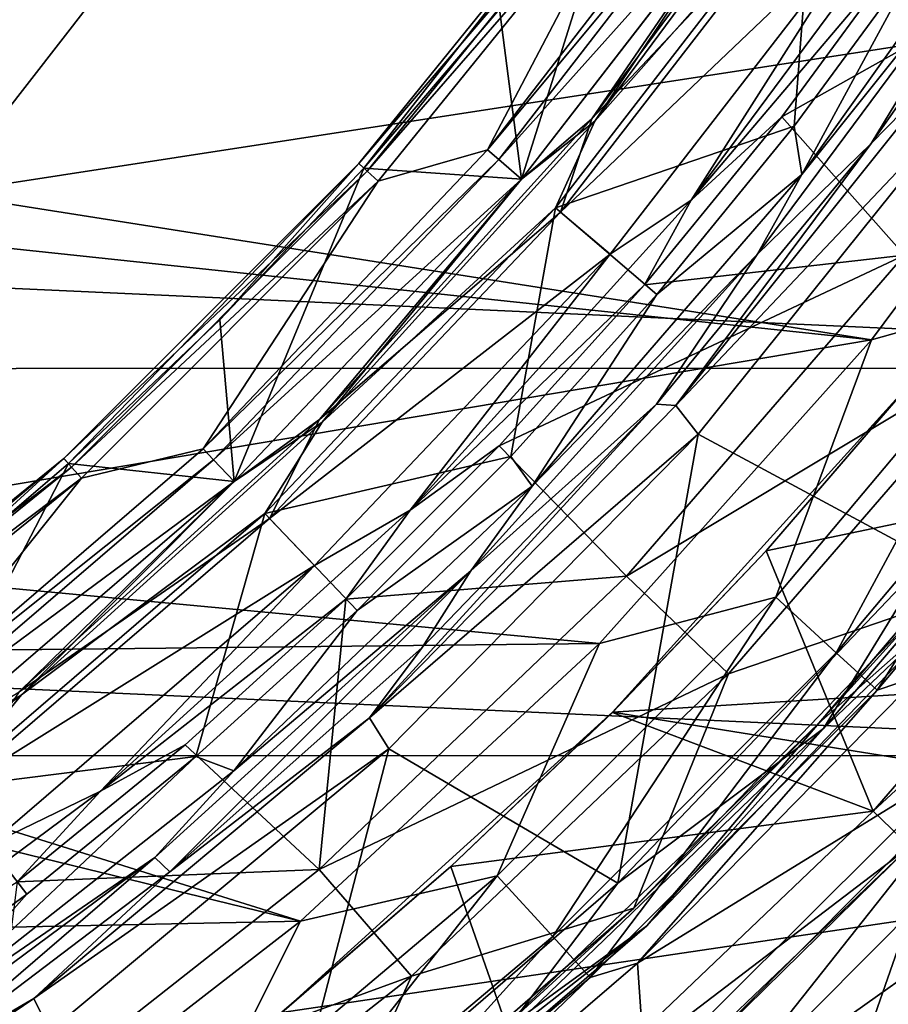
# Model space of a CAD drawing. Header units: millimetres. Extents: x -65 to 65, y -68 to 87.
# Tile 122 of 196: x 10.27 to 13.67, y -9.73 to -5.88. Entities that reach past the tile are written whole.
import ezdxf

# ---------------------------------------------------------------- set-up
doc = ezdxf.new("R2010")
doc.units = ezdxf.units.MM
doc.header["$LTSCALE"] = 65.185185
for name, color, linetype in [('117', 7, 'CONTINUOUS'), ('118', 7, 'CONTINUOUS'), ('120', 7, 'CONTINUOUS'), ('122', 7, 'CONTINUOUS'), ('124', 7, 'CONTINUOUS'), ('125', 7, 'CONTINUOUS'), ('126', 7, 'CONTINUOUS'), ('128', 7, 'CONTINUOUS'), ('130', 7, 'CONTINUOUS'), ('132', 7, 'CONTINUOUS'), ('134', 7, 'CONTINUOUS'), ('136', 7, 'CONTINUOUS'), ('169', 7, 'CONTINUOUS'), ('188', 7, 'CONTINUOUS'), ('212', 7, 'CONTINUOUS'), ('214', 7, 'CONTINUOUS'), ('216', 7, 'CONTINUOUS'), ('230', 7, 'CONTINUOUS'), ('254', 7, 'CONTINUOUS'), ('38', 7, 'CONTINUOUS'), ('40', 7, 'CONTINUOUS'), ('41', 7, 'CONTINUOUS'), ('44', 7, 'CONTINUOUS'), ('45', 7, 'CONTINUOUS'), ('46', 7, 'CONTINUOUS'), ('49', 7, 'CONTINUOUS'), ('50', 7, 'CONTINUOUS'), ('52', 7, 'CONTINUOUS'), ('523', 7, 'CONTINUOUS'), ('526', 7, 'CONTINUOUS'), ('528', 7, 'CONTINUOUS'), ('529', 7, 'CONTINUOUS'), ('532', 7, 'CONTINUOUS'), ('534', 7, 'CONTINUOUS'), ('536', 7, 'CONTINUOUS'), ('537', 7, 'CONTINUOUS')]:
    doc.layers.add(name, color=color, linetype=linetype)

msp = doc.modelspace()

# ---------------------------------------------------------------- linework, layer by layer
at = {"layer": '117', "linetype": 'CONTINUOUS'}
for points in [[(13.3952, -8.6285, 96.6908), (13.9536, -8.1359, 94.307), (14.5547, -7.2726, 96.6908), (13.3952, -8.6285, 96.6908)], [(12.7218, -9.4216, 94.307), (13.9536, -8.1359, 94.307), (13.3952, -8.6285, 96.6908), (12.7218, -9.4216, 94.307)], [(12.1099, -9.8658, 96.6908), (12.7218, -9.4216, 94.307), (13.3952, -8.6285, 96.6908), (12.1099, -9.8658, 96.6908)], [(11.3722, -10.5827, 94.307), (12.7218, -9.4216, 94.307), (12.1099, -9.8658, 96.6908), (11.3722, -10.5827, 94.307)]]:
    msp.add_3dface(points, dxfattribs=at)
at = {"layer": '118', "linetype": 'CONTINUOUS'}
for points in [[(14.3593, -5.2792, 93.9035), (13.6001, -6.36, 93.9035), (14.1484, -5.4537, 89.2965), (14.3593, -5.2792, 93.9035)], [(14.1484, -5.4537, 89.2965), (13.6001, -6.36, 93.9035), (13.1537, -6.7949, 89.2965), (14.1484, -5.4537, 89.2965)], [(13.6001, -6.36, 93.9035), (12.759, -7.3799, 93.9035), (13.1537, -6.7949, 89.2965), (13.6001, -6.36, 93.9035)], [(13.1537, -6.7949, 89.2965), (12.759, -7.3799, 93.9035), (12.0322, -8.0322, 89.2965), (13.1537, -6.7949, 89.2965)], [(12.759, -7.3799, 93.9035), (11.8415, -8.3317, 93.9035), (12.0322, -8.0322, 89.2965), (12.759, -7.3799, 93.9035)], [(12.0322, -8.0322, 89.2965), (10.8536, -9.2095, 93.9035), (10.7949, -9.1537, 89.2965), (12.0322, -8.0322, 89.2965)], [(11.8415, -8.3317, 93.9035), (10.8536, -9.2095, 93.9035), (12.0322, -8.0322, 89.2965), (11.8415, -8.3317, 93.9035)], [(10.7949, -9.1537, 89.2965), (9.801, -10.0083, 93.9035), (9.4537, -10.1484, 89.2965), (10.7949, -9.1537, 89.2965)], [(10.8536, -9.2095, 93.9035), (9.801, -10.0083, 93.9035), (10.7949, -9.1537, 89.2965), (10.8536, -9.2095, 93.9035)]]:
    msp.add_3dface(points, dxfattribs=at)
at = {"layer": '120', "linetype": 'CONTINUOUS'}
for points in [[(11.5931, -6.4384, 90.1536), (12.6207, -5.1695, 90.1536), (11.613, -6.4564, 90.0536), (11.5931, -6.4384, 90.1536)], [(12.6207, -5.1695, 90.1536), (12.1443, -5.8343, 90.0536), (11.613, -6.4564, 90.0536), (12.6207, -5.1695, 90.1536)], [(10.4384, -7.5931, 90.1536), (11.5931, -6.4384, 90.1536), (10.4564, -7.613, 90.0536), (10.4384, -7.5931, 90.1536)], [(11.5931, -6.4384, 90.1536), (11.0498, -7.0498, 90.0536), (10.4564, -7.613, 90.0536), (11.5931, -6.4384, 90.1536)], [(11.5931, -6.4384, 90.1536), (11.613, -6.4564, 90.0536), (11.0498, -7.0498, 90.0536), (11.5931, -6.4384, 90.1536)], [(9.1694, -8.6207, 90.1536), (10.4384, -7.5931, 90.1536), (9.1852, -8.6423, 90.0536), (9.1694, -8.6207, 90.1536)], [(10.4384, -7.5931, 90.1536), (9.8343, -8.1443, 90.0536), (9.1852, -8.6423, 90.0536), (10.4384, -7.5931, 90.1536)], [(10.4384, -7.5931, 90.1536), (10.4564, -7.613, 90.0536), (9.8343, -8.1443, 90.0536), (10.4384, -7.5931, 90.1536)]]:
    msp.add_3dface(points, dxfattribs=at)
at = {"layer": '122', "linetype": 'CONTINUOUS'}
for points in [[(12.6567, -5.1957, 94.6545), (11.6262, -6.4683, 94.6545), (12.7041, -5.2301, 94.7925), (12.6567, -5.1957, 94.6545)], [(11.6262, -6.4683, 94.6545), (11.6697, -6.5075, 94.7925), (12.7041, -5.2301, 94.7925), (11.6262, -6.4683, 94.6545)], [(11.6262, -6.4683, 94.6545), (10.4683, -7.6262, 94.6545), (11.6697, -6.5075, 94.7925), (11.6262, -6.4683, 94.6545)], [(10.4683, -7.6262, 94.6545), (10.5074, -7.6697, 94.7925), (11.6697, -6.5075, 94.7925), (10.4683, -7.6262, 94.6545)], [(10.4683, -7.6262, 94.6545), (9.1956, -8.6567, 94.6545), (10.5074, -7.6697, 94.7925), (10.4683, -7.6262, 94.6545)], [(9.1956, -8.6567, 94.6545), (9.2301, -8.7041, 94.7925), (10.5074, -7.6697, 94.7925), (9.1956, -8.6567, 94.6545)]]:
    msp.add_3dface(points, dxfattribs=at)
at = {"layer": '124', "linetype": 'CONTINUOUS'}
for points in [[(13.8069, -8.1731, 96.7167), (13.3952, -8.6285, 96.6908), (14.5547, -7.2726, 96.6908), (13.8069, -8.1731, 96.7167)], [(13.8069, -8.1731, 96.7167), (12.6702, -9.3522, 96.7167), (13.3952, -8.6285, 96.6908), (13.8069, -8.1731, 96.7167)], [(12.6702, -9.3522, 96.7167), (12.1099, -9.8658, 96.6908), (13.3952, -8.6285, 96.6908), (12.6702, -9.3522, 96.7167)], [(12.6702, -9.3522, 96.7167), (11.4332, -10.4255, 96.7167), (12.1099, -9.8658, 96.6908), (12.6702, -9.3522, 96.7167)]]:
    msp.add_3dface(points, dxfattribs=at)
at = {"layer": '125', "linetype": 'CONTINUOUS'}
for points in [[(13.8229, -7.9815, 94.1), (14.5745, -7.2914, 94.1611), (13.4131, -8.6493, 94.1611), (13.8229, -7.9815, 94.1)], [(14.5745, -7.2914, 94.1611), (13.9536, -8.1359, 94.307), (13.4131, -8.6493, 94.1611), (14.5745, -7.2914, 94.1611)], [(12.6077, -9.2543, 94.1), (13.8229, -7.9815, 94.1), (13.4131, -8.6493, 94.1611), (12.6077, -9.2543, 94.1)], [(13.9536, -8.1359, 94.307), (12.7218, -9.4216, 94.307), (13.4131, -8.6493, 94.1611), (13.9536, -8.1359, 94.307)], [(12.6077, -9.2543, 94.1), (13.4131, -8.6493, 94.1611), (12.1256, -9.8883, 94.1611), (12.6077, -9.2543, 94.1)], [(13.4131, -8.6493, 94.1611), (12.7218, -9.4216, 94.307), (12.1256, -9.8883, 94.1611), (13.4131, -8.6493, 94.1611)], [(11.2757, -10.4044, 94.1), (12.6077, -9.2543, 94.1), (12.1256, -9.8883, 94.1611), (11.2757, -10.4044, 94.1)], [(12.7218, -9.4216, 94.307), (11.3722, -10.5827, 94.307), (12.1256, -9.8883, 94.1611), (12.7218, -9.4216, 94.307)]]:
    msp.add_3dface(points, dxfattribs=at)
at = {"layer": '126', "linetype": 'CONTINUOUS'}
for points in [[(13.0853, -5.1077, 95.0322), (12.0968, -6.3848, 95.0322), (13.1334, -5.1411, 95.1701), (13.0853, -5.1077, 95.0322)], [(12.0968, -6.3848, 95.0322), (12.1412, -6.4229, 95.1701), (13.1334, -5.1411, 95.1701), (12.0968, -6.3848, 95.0322)], [(12.0968, -6.3848, 95.0322), (10.9841, -7.5553, 95.0322), (12.1412, -6.4229, 95.1701), (12.0968, -6.3848, 95.0322)], [(10.9841, -7.5553, 95.0322), (11.0244, -7.5977, 95.1701), (12.1412, -6.4229, 95.1701), (10.9841, -7.5553, 95.0322)], [(10.9841, -7.5553, 95.0322), (9.7587, -8.6072, 95.0322), (11.0244, -7.5977, 95.1701), (10.9841, -7.5553, 95.0322)], [(9.7587, -8.6072, 95.0322), (9.7945, -8.6535, 95.1701), (11.0244, -7.5977, 95.1701), (9.7587, -8.6072, 95.0322)]]:
    msp.add_3dface(points, dxfattribs=at)
at = {"layer": '128', "linetype": 'CONTINUOUS'}
for points in [[(13.374, -5.3054, 89.1), (12.5172, -6.2726, 89.1268), (13.4638, -4.9962, 89.1268), (13.374, -5.3054, 89.1)], [(12.5172, -6.2726, 89.1268), (13.2304, -5.2086, 89.2), (13.4638, -4.9962, 89.1268), (12.5172, -6.2726, 89.1268)], [(12.2309, -6.4999, 89.2), (13.2304, -5.2086, 89.2), (12.5172, -6.2726, 89.1268), (12.2309, -6.4999, 89.2)], [(13.374, -5.3054, 89.1), (12.3633, -6.6116, 89.1), (12.5172, -6.2726, 89.1268), (13.374, -5.3054, 89.1)], [(12.3633, -6.6116, 89.1), (11.4501, -7.4501, 89.1268), (12.5172, -6.2726, 89.1268), (12.3633, -6.6116, 89.1)], [(11.4501, -7.4501, 89.1268), (12.2309, -6.4999, 89.2), (12.5172, -6.2726, 89.1268), (11.4501, -7.4501, 89.1268)], [(11.1059, -7.6834, 89.2), (12.2309, -6.4999, 89.2), (11.4501, -7.4501, 89.1268), (11.1059, -7.6834, 89.2)], [(12.3633, -6.6116, 89.1), (11.2258, -7.8082, 89.1), (11.4501, -7.4501, 89.1268), (12.3633, -6.6116, 89.1)], [(11.2258, -7.8082, 89.1), (10.2726, -8.5172, 89.1268), (11.4501, -7.4501, 89.1268), (11.2258, -7.8082, 89.1)], [(10.2726, -8.5172, 89.1268), (11.1059, -7.6834, 89.2), (11.4501, -7.4501, 89.1268), (10.2726, -8.5172, 89.1268)], [(9.8669, -8.747, 89.2), (11.1059, -7.6834, 89.2), (10.2726, -8.5172, 89.1268), (9.8669, -8.747, 89.2)], [(11.2258, -7.8082, 89.1), (9.9742, -8.8828, 89.1), (10.2726, -8.5172, 89.1268), (11.2258, -7.8082, 89.1)], [(9.9742, -8.8828, 89.1), (8.9962, -9.4638, 89.1268), (10.2726, -8.5172, 89.1268), (9.9742, -8.8828, 89.1)], [(8.9962, -9.4638, 89.1268), (9.8669, -8.747, 89.2), (10.2726, -8.5172, 89.1268), (8.9962, -9.4638, 89.1268)]]:
    msp.add_3dface(points, dxfattribs=at)
at = {"layer": '130', "linetype": 'CONTINUOUS'}
for points in [[(13.2298, -5.2082, 101.9035), (12.5063, -6.2637, 102.0427), (13.4521, -4.9884, 102.0427), (13.2298, -5.2082, 101.9035)], [(12.5063, -6.2637, 102.0427), (13.3953, -5.3204, 102.1), (13.4521, -4.9884, 102.0427), (12.5063, -6.2637, 102.0427)], [(13.2298, -5.2082, 101.9035), (12.2304, -6.4994, 101.9035), (12.5063, -6.2637, 102.0427), (13.2298, -5.2082, 101.9035)], [(12.383, -6.6287, 102.1), (13.3953, -5.3204, 102.1), (12.5063, -6.2637, 102.0427), (12.383, -6.6287, 102.1)], [(12.2304, -6.4994, 101.9035), (11.4401, -7.4401, 102.0427), (12.5063, -6.2637, 102.0427), (12.2304, -6.4994, 101.9035)], [(11.4401, -7.4401, 102.0427), (12.383, -6.6287, 102.1), (12.5063, -6.2637, 102.0427), (11.4401, -7.4401, 102.0427)], [(12.2304, -6.4994, 101.9035), (11.1054, -7.6829, 101.9035), (11.4401, -7.4401, 102.0427), (12.2304, -6.4994, 101.9035)], [(11.2437, -7.8272, 102.1), (12.383, -6.6287, 102.1), (11.4401, -7.4401, 102.0427), (11.2437, -7.8272, 102.1)], [(11.1054, -7.6829, 101.9035), (10.2637, -8.5063, 102.0427), (11.4401, -7.4401, 102.0427), (11.1054, -7.6829, 101.9035)], [(10.2637, -8.5063, 102.0427), (11.2437, -7.8272, 102.1), (11.4401, -7.4401, 102.0427), (10.2637, -8.5063, 102.0427)], [(11.1054, -7.6829, 101.9035), (9.8665, -8.7465, 101.9035), (10.2637, -8.5063, 102.0427), (11.1054, -7.6829, 101.9035)], [(9.9901, -8.9035, 102.1), (11.2437, -7.8272, 102.1), (10.2637, -8.5063, 102.0427), (9.9901, -8.9035, 102.1)]]:
    msp.add_3dface(points, dxfattribs=at)
at = {"layer": '132', "linetype": 'CONTINUOUS'}
for points in [[(13.6043, -5.4663, 102.1), (12.8945, -6.5822, 102.069), (13.8696, -5.2674, 102.069), (13.6043, -5.4663, 102.1)], [(12.8945, -6.5822, 102.069), (13.7516, -5.5714, 101.9856), (13.8696, -5.2674, 102.069), (12.8945, -6.5822, 102.069)], [(13.6043, -5.4663, 102.1), (12.5771, -6.7939, 102.1), (12.8945, -6.5822, 102.069), (13.6043, -5.4663, 102.1)], [(13.2492, -6.2556, 101.9856), (13.7516, -5.5714, 101.9856), (12.8945, -6.5822, 102.069), (13.2492, -6.2556, 101.9856)], [(12.7127, -6.9135, 101.9856), (13.2492, -6.2556, 101.9856), (12.8945, -6.5822, 102.069), (12.7127, -6.9135, 101.9856)], [(12.5771, -6.7939, 102.1), (11.7951, -7.7951, 102.069), (12.8945, -6.5822, 102.069), (12.5771, -6.7939, 102.1)], [(11.7951, -7.7951, 102.069), (12.7127, -6.9135, 101.9856), (12.8945, -6.5822, 102.069), (11.7951, -7.7951, 102.069)], [(12.5771, -6.7939, 102.1), (11.4197, -8.0118, 102.1), (11.7951, -7.7951, 102.069), (12.5771, -6.7939, 102.1)], [(12.1436, -7.5434, 101.9856), (12.7127, -6.9135, 101.9856), (11.7951, -7.7951, 102.069), (12.1436, -7.5434, 101.9856)], [(11.5434, -8.1436, 101.9856), (12.1436, -7.5434, 101.9856), (11.7951, -7.7951, 102.069), (11.5434, -8.1436, 101.9856)], [(11.4197, -8.0118, 102.1), (10.5822, -8.8945, 102.069), (11.7951, -7.7951, 102.069), (11.4197, -8.0118, 102.1)], [(10.5822, -8.8945, 102.069), (11.5434, -8.1436, 101.9856), (11.7951, -7.7951, 102.069), (10.5822, -8.8945, 102.069)], [(11.4197, -8.0118, 102.1), (10.1455, -9.1057, 102.1), (10.5822, -8.8945, 102.069), (11.4197, -8.0118, 102.1)], [(10.9135, -8.7127, 101.9856), (11.5434, -8.1436, 101.9856), (10.5822, -8.8945, 102.069), (10.9135, -8.7127, 101.9856)], [(10.2556, -9.2491, 101.9856), (10.9135, -8.7127, 101.9856), (10.5822, -8.8945, 102.069), (10.2556, -9.2491, 101.9856)], [(10.1455, -9.1057, 102.1), (9.2674, -9.8696, 102.069), (10.5822, -8.8945, 102.069), (10.1455, -9.1057, 102.1)], [(9.2674, -9.8696, 102.069), (10.2556, -9.2491, 101.9856), (10.5822, -8.8945, 102.069), (9.2674, -9.8696, 102.069)]]:
    msp.add_3dface(points, dxfattribs=at)
at = {"layer": '134', "linetype": 'CONTINUOUS'}
for points in [[(14.1484, -5.4537, 89.2965), (13.3286, -6.4817, 89.1573), (14.2646, -5.1673, 89.1573), (14.1484, -5.4537, 89.2965)], [(13.3286, -6.4817, 89.1573), (13.8031, -5.6048, 89.1), (14.2646, -5.1673, 89.1573), (13.3286, -6.4817, 89.1573)], [(14.1484, -5.4537, 89.2965), (13.1537, -6.7949, 89.2965), (13.3286, -6.4817, 89.1573), (14.1484, -5.4537, 89.2965)], [(13.2984, -6.2924, 89.1), (13.8031, -5.6048, 89.1), (13.3286, -6.4817, 89.1573), (13.2984, -6.2924, 89.1)], [(12.7609, -6.9518, 89.1), (13.2984, -6.2924, 89.1), (13.3286, -6.4817, 89.1573), (12.7609, -6.9518, 89.1)], [(13.1537, -6.7949, 89.2965), (12.2719, -7.7012, 89.1573), (13.3286, -6.4817, 89.1573), (13.1537, -6.7949, 89.2965)], [(12.2719, -7.7012, 89.1573), (12.7609, -6.9518, 89.1), (13.3286, -6.4817, 89.1573), (12.2719, -7.7012, 89.1573)], [(13.1537, -6.7949, 89.2965), (12.0322, -8.0322, 89.2965), (12.2719, -7.7012, 89.1573), (13.1537, -6.7949, 89.2965)], [(12.1891, -7.5848, 89.1), (12.7609, -6.9518, 89.1), (12.2719, -7.7012, 89.1573), (12.1891, -7.5848, 89.1)], [(11.5866, -8.1875, 89.1), (12.1891, -7.5848, 89.1), (12.2719, -7.7012, 89.1573), (11.5866, -8.1875, 89.1)], [(12.0322, -8.0322, 89.2965), (11.1041, -8.8148, 89.1573), (12.2719, -7.7012, 89.1573), (12.0322, -8.0322, 89.2965)], [(11.1041, -8.8148, 89.1573), (11.5866, -8.1875, 89.1), (12.2719, -7.7012, 89.1573), (11.1041, -8.8148, 89.1573)], [(12.0322, -8.0322, 89.2965), (10.7949, -9.1537, 89.2965), (11.1041, -8.8148, 89.1573), (12.0322, -8.0322, 89.2965)], [(10.955, -8.7581, 89.1), (11.5866, -8.1875, 89.1), (11.1041, -8.8148, 89.1573), (10.955, -8.7581, 89.1)], [(10.2938, -9.2973, 89.1), (10.955, -8.7581, 89.1), (9.8357, -9.8122, 89.1573), (10.2938, -9.2973, 89.1)], [(9.8357, -9.8122, 89.1573), (10.955, -8.7581, 89.1), (11.1041, -8.8148, 89.1573), (9.8357, -9.8122, 89.1573)], [(10.7949, -9.1537, 89.2965), (9.8357, -9.8122, 89.1573), (11.1041, -8.8148, 89.1573), (10.7949, -9.1537, 89.2965)], [(10.7949, -9.1537, 89.2965), (9.4537, -10.1484, 89.2965), (9.8357, -9.8122, 89.1573), (10.7949, -9.1537, 89.2965)], [(9.6077, -9.8013, 89.1), (10.2938, -9.2973, 89.1), (9.8357, -9.8122, 89.1573), (9.6077, -9.8013, 89.1)]]:
    msp.add_3dface(points, dxfattribs=at)
at = {"layer": '136', "linetype": 'CONTINUOUS'}
for points in [[(13.6001, -6.36, 93.9035), (14.3593, -5.2792, 93.9035), (13.9052, -6.0492, 94.0427), (13.6001, -6.36, 93.9035)], [(14.0042, -6.1513, 94.1), (12.8342, -7.3852, 94.0427), (13.9052, -6.0492, 94.0427), (14.0042, -6.1513, 94.1)], [(12.8342, -7.3852, 94.0427), (13.6001, -6.36, 93.9035), (13.9052, -6.0492, 94.0427), (12.8342, -7.3852, 94.0427)], [(14.0042, -6.1513, 94.1), (12.9218, -7.4977, 94.1), (12.8342, -7.3852, 94.0427), (14.0042, -6.1513, 94.1)], [(12.759, -7.3799, 93.9035), (13.6001, -6.36, 93.9035), (12.8342, -7.3852, 94.0427), (12.759, -7.3799, 93.9035)], [(11.8415, -8.3317, 93.9035), (12.759, -7.3799, 93.9035), (11.6354, -8.6078, 94.0427), (11.8415, -8.3317, 93.9035)], [(11.6354, -8.6078, 94.0427), (12.759, -7.3799, 93.9035), (12.8342, -7.3852, 94.0427), (11.6354, -8.6078, 94.0427)], [(12.9218, -7.4977, 94.1), (11.6354, -8.6078, 94.0427), (12.8342, -7.3852, 94.0427), (12.9218, -7.4977, 94.1)], [(12.9218, -7.4977, 94.1), (11.7105, -8.7291, 94.1), (11.6354, -8.6078, 94.0427), (12.9218, -7.4977, 94.1)], [(10.8536, -9.2095, 93.9035), (11.8415, -8.3317, 93.9035), (11.6354, -8.6078, 94.0427), (10.8536, -9.2095, 93.9035)], [(11.7105, -8.7291, 94.1), (10.3207, -9.7049, 94.0427), (11.6354, -8.6078, 94.0427), (11.7105, -8.7291, 94.1)], [(10.3207, -9.7049, 94.0427), (10.8536, -9.2095, 93.9035), (11.6354, -8.6078, 94.0427), (10.3207, -9.7049, 94.0427)], [(11.7105, -8.7291, 94.1), (10.3837, -9.8327, 94.1), (10.3207, -9.7049, 94.0427), (11.7105, -8.7291, 94.1)], [(9.801, -10.0083, 93.9035), (10.8536, -9.2095, 93.9035), (10.3207, -9.7049, 94.0427), (9.801, -10.0083, 93.9035)], [(10.3837, -9.8327, 94.1), (8.9032, -10.6654, 94.0427), (10.3207, -9.7049, 94.0427), (10.3837, -9.8327, 94.1)], [(8.9032, -10.6654, 94.0427), (9.801, -10.0083, 93.9035), (10.3207, -9.7049, 94.0427), (8.9032, -10.6654, 94.0427)]]:
    msp.add_3dface(points, dxfattribs=at)
at = {"layer": '169', "linetype": 'CONTINUOUS'}
for points in [[(18.0413, -5.6287, 120.9), (-18.0373, -5.6362, 120.9), (17.0842, -7.2392, 120.9), (18.0413, -5.6287, 120.9)], [(-18.0373, -5.6362, 120.9), (-17.0799, -7.2458, 120.9), (17.0842, -7.2392, 120.9), (-18.0373, -5.6362, 120.9)], [(17.0842, -7.2392, 120.9), (-17.0799, -7.2458, 120.9), (15.9851, -8.7545, 120.9), (17.0842, -7.2392, 120.9)], [(-17.0799, -7.2458, 120.9), (-15.9806, -8.7601, 120.9), (15.9851, -8.7545, 120.9), (-17.0799, -7.2458, 120.9)], [(15.9851, -8.7545, 120.9), (-15.9806, -8.7601, 120.9), (14.7497, -10.1648, 120.9), (15.9851, -8.7545, 120.9)], [(-15.9806, -8.7601, 120.9), (-14.7452, -10.1695, 120.9), (14.7497, -10.1648, 120.9), (-15.9806, -8.7601, 120.9)]]:
    msp.add_3dface(points, dxfattribs=at)
at = {"layer": '188', "linetype": 'CONTINUOUS'}
for points in [[(13.7884, -8.4437, 117.9262), (13.9587, -8.7829, 104.4), (12.6848, -9.5669, 117.9262), (13.7884, -8.4437, 117.9262)], [(13.9587, -8.7829, 104.4), (12.7158, -10.0199, 104.4), (12.6848, -9.5669, 117.9262), (13.9587, -8.7829, 104.4)], [(12.6848, -9.5669, 117.9262), (12.7158, -10.0199, 104.4), (11.4899, -10.5927, 117.9262), (12.6848, -9.5669, 117.9262)]]:
    msp.add_3dface(points, dxfattribs=at)
at = {"layer": '212', "linetype": 'CONTINUOUS'}
msp.add_3dface([(13.4553, -10.7554, 98.9), (14.7581, -9.4523, 98.9), (14.4618, -10.4589, 98.9), (13.4553, -10.7554, 98.9)], dxfattribs=at)
at = {"layer": '214', "linetype": 'CONTINUOUS'}
for points in [[(12.7158, -10.0199, 104.4), (13.9587, -8.7829, 104.4), (13.3202, -10.6115, 99.0687), (12.7158, -10.0199, 104.4)], [(13.3202, -10.6115, 99.0687), (13.9587, -8.7829, 104.4), (14.6116, -9.3202, 99.0687), (13.3202, -10.6115, 99.0687)]]:
    msp.add_3dface(points, dxfattribs=at)
at = {"layer": '216', "linetype": 'CONTINUOUS'}
for points in [[(13.3202, -10.6115, 99.0687), (14.6116, -9.3202, 99.0687), (13.7103, -10.3399, 98.9479), (13.3202, -10.6115, 99.0687)], [(14.7581, -9.4523, 98.9), (13.4553, -10.7554, 98.9), (13.7103, -10.3399, 98.9479), (14.7581, -9.4523, 98.9)]]:
    msp.add_3dface(points, dxfattribs=at)
at = {"layer": '230', "linetype": 'CONTINUOUS'}
for points in [[(9.9623, -6.5555, 118.9), (7.7349, -5.4997, 118.9), (10.54, -5.8142, 118.9), (9.9623, -6.5555, 118.9)], [(9.9623, -6.5555, 118.9), (10.54, -5.8142, 118.9), (14.5543, -5.849, 118.9), (9.9623, -6.5555, 118.9)], [(13.6008, -7.1287, 118.9), (9.9623, -6.5555, 118.9), (14.5543, -5.849, 118.9), (13.6008, -7.1287, 118.9)], [(10.132, -6.7603, 118.9), (9.9623, -6.5555, 118.9), (13.6008, -7.1287, 118.9), (10.132, -6.7603, 118.9)], [(8.6881, -7.9565, 118.9), (10.132, -6.7603, 118.9), (13.6008, -7.1287, 118.9), (8.6881, -7.9565, 118.9)], [(12.5353, -8.3166, 118.9), (8.6881, -7.9565, 118.9), (13.6008, -7.1287, 118.9), (12.5353, -8.3166, 118.9)], [(8.048, -8.3649, 118.9), (8.6881, -7.9565, 118.9), (12.5353, -8.3166, 118.9), (8.048, -8.3649, 118.9)], [(11.3658, -9.4033, 118.9), (8.048, -8.3649, 118.9), (12.5353, -8.3166, 118.9), (11.3658, -9.4033, 118.9)], [(7.7825, -8.5298, 118.9), (8.048, -8.3649, 118.9), (11.3658, -9.4033, 118.9), (7.7825, -8.5298, 118.9)], [(2.4657, -9.5872, 118.9), (7.7825, -8.5298, 118.9), (11.3658, -9.4033, 118.9), (2.4657, -9.5872, 118.9)], [(10.1042, -10.3783, 118.9), (2.4657, -9.5872, 118.9), (11.3658, -9.4033, 118.9), (10.1042, -10.3783, 118.9)]]:
    msp.add_3dface(points, dxfattribs=at)
at = {"layer": '254', "linetype": 'CONTINUOUS'}
for points in [[(13.6008, -7.1287, 118.9), (14.5543, -5.849, 118.9), (14.2187, -6.955, 118.8267), (13.6008, -7.1287, 118.9)], [(13.2258, -8.1352, 118.8267), (13.6008, -7.1287, 118.9), (14.2187, -6.955, 118.8267), (13.2258, -8.1352, 118.8267)], [(13.2258, -8.1352, 118.8267), (14.2187, -6.955, 118.8267), (13.4627, -8.3526, 118.6166), (13.2258, -8.1352, 118.8267)], [(13.4627, -8.3526, 118.6166), (14.2187, -6.955, 118.8267), (14.4734, -7.1513, 118.6166), (13.4627, -8.3526, 118.6166)], [(12.5353, -8.3166, 118.9), (13.6008, -7.1287, 118.9), (13.2258, -8.1352, 118.8267), (12.5353, -8.3166, 118.9)], [(13.4627, -8.3526, 118.6166), (14.4734, -7.1513, 118.6166), (13.6231, -8.4997, 118.3032), (13.4627, -8.3526, 118.6166)], [(13.6231, -8.4997, 118.3032), (14.4734, -7.1513, 118.6166), (14.6458, -7.2841, 118.3032), (13.6231, -8.4997, 118.3032)], [(13.7884, -8.4437, 117.9262), (13.6231, -8.4997, 118.3032), (14.6458, -7.2841, 118.3032), (13.7884, -8.4437, 117.9262)], [(12.1352, -9.2258, 118.8267), (12.5353, -8.3166, 118.9), (13.2258, -8.1352, 118.8267), (12.1352, -9.2258, 118.8267)], [(12.1352, -9.2258, 118.8267), (13.2258, -8.1352, 118.8267), (12.3526, -9.4627, 118.6166), (12.1352, -9.2258, 118.8267)], [(12.3526, -9.4627, 118.6166), (13.2258, -8.1352, 118.8267), (13.4627, -8.3526, 118.6166), (12.3526, -9.4627, 118.6166)], [(11.3658, -9.4033, 118.9), (12.5353, -8.3166, 118.9), (12.1352, -9.2258, 118.8267), (11.3658, -9.4033, 118.9)], [(12.3526, -9.4627, 118.6166), (13.4627, -8.3526, 118.6166), (12.4997, -9.623, 118.3033), (12.3526, -9.4627, 118.6166)], [(12.4997, -9.623, 118.3033), (13.4627, -8.3526, 118.6166), (13.6231, -8.4997, 118.3032), (12.4997, -9.623, 118.3033)], [(13.7884, -8.4437, 117.9262), (12.6848, -9.5669, 117.9262), (13.6231, -8.4997, 118.3032), (13.7884, -8.4437, 117.9262)], [(12.6848, -9.5669, 117.9262), (12.4997, -9.623, 118.3033), (13.6231, -8.4997, 118.3032), (12.6848, -9.5669, 117.9262)], [(10.955, -10.2187, 118.8267), (11.3658, -9.4033, 118.9), (12.1352, -9.2258, 118.8267), (10.955, -10.2187, 118.8267)], [(10.955, -10.2187, 118.8267), (12.1352, -9.2258, 118.8267), (11.1513, -10.4734, 118.6166), (10.955, -10.2187, 118.8267)], [(11.1513, -10.4734, 118.6166), (12.1352, -9.2258, 118.8267), (12.3526, -9.4627, 118.6166), (11.1513, -10.4734, 118.6166)], [(10.1042, -10.3783, 118.9), (11.3658, -9.4033, 118.9), (10.955, -10.2187, 118.8267), (10.1042, -10.3783, 118.9)], [(11.1513, -10.4734, 118.6166), (12.3526, -9.4627, 118.6166), (11.2841, -10.6458, 118.3033), (11.1513, -10.4734, 118.6166)], [(11.2841, -10.6458, 118.3033), (12.3526, -9.4627, 118.6166), (12.4997, -9.623, 118.3033), (11.2841, -10.6458, 118.3033)], [(12.6848, -9.5669, 117.9262), (11.4899, -10.5927, 117.9262), (12.4997, -9.623, 118.3033), (12.6848, -9.5669, 117.9262)], [(11.4899, -10.5927, 117.9262), (11.2841, -10.6458, 118.3033), (12.4997, -9.623, 118.3033), (11.4899, -10.5927, 117.9262)]]:
    msp.add_3dface(points, dxfattribs=at)
at = {"layer": '38', "linetype": 'CONTINUOUS'}
for points in [[(11.5931, -6.4384, 92.1), (12.6207, -5.1694, 92.1), (11.5931, -6.4384, 90.1536), (11.5931, -6.4384, 92.1)], [(11.5931, -6.4384, 90.1536), (12.6207, -5.1694, 92.1), (12.6207, -5.1695, 90.1536), (11.5931, -6.4384, 90.1536)], [(10.4384, -7.5931, 92.1), (11.5931, -6.4384, 92.1), (10.4384, -7.5931, 90.1536), (10.4384, -7.5931, 92.1)], [(10.4384, -7.5931, 90.1536), (11.5931, -6.4384, 92.1), (11.5931, -6.4384, 90.1536), (10.4384, -7.5931, 90.1536)], [(9.1694, -8.6207, 92.1), (10.4384, -7.5931, 92.1), (9.1694, -8.6207, 90.1536), (9.1694, -8.6207, 92.1)], [(9.1694, -8.6207, 90.1536), (10.4384, -7.5931, 92.1), (10.4384, -7.5931, 90.1536), (9.1694, -8.6207, 90.1536)]]:
    msp.add_3dface(points, dxfattribs=at)
at = {"layer": '40', "linetype": 'CONTINUOUS'}
for points in [[(12.3633, -6.6116, 89.1), (13.374, -5.3054, 89.1), (13.2984, -6.2924, 89.1), (12.3633, -6.6116, 89.1)], [(13.2984, -6.2924, 89.1), (13.374, -5.3054, 89.1), (13.8031, -5.6048, 89.1), (13.2984, -6.2924, 89.1)], [(12.7609, -6.9518, 89.1), (12.3633, -6.6116, 89.1), (13.2984, -6.2924, 89.1), (12.7609, -6.9518, 89.1)], [(11.2258, -7.8082, 89.1), (12.3633, -6.6116, 89.1), (12.1891, -7.5848, 89.1), (11.2258, -7.8082, 89.1)], [(12.1891, -7.5848, 89.1), (12.3633, -6.6116, 89.1), (12.7609, -6.9518, 89.1), (12.1891, -7.5848, 89.1)], [(11.5866, -8.1875, 89.1), (11.2258, -7.8082, 89.1), (12.1891, -7.5848, 89.1), (11.5866, -8.1875, 89.1)], [(9.9742, -8.8828, 89.1), (11.2258, -7.8082, 89.1), (10.955, -8.7581, 89.1), (9.9742, -8.8828, 89.1)], [(10.955, -8.7581, 89.1), (11.2258, -7.8082, 89.1), (11.5866, -8.1875, 89.1), (10.955, -8.7581, 89.1)], [(10.2938, -9.2973, 89.1), (9.9742, -8.8828, 89.1), (10.955, -8.7581, 89.1), (10.2938, -9.2973, 89.1)], [(9.6077, -9.8013, 89.1), (9.9742, -8.8828, 89.1), (10.2938, -9.2973, 89.1), (9.6077, -9.8013, 89.1)]]:
    msp.add_3dface(points, dxfattribs=at)
at = {"layer": '41', "linetype": 'CONTINUOUS'}
for points in [[(12.0968, -6.3848, 95.0322), (13.0853, -5.1077, 95.0322), (12.7041, -5.2301, 94.7925), (12.0968, -6.3848, 95.0322)], [(11.6697, -6.5075, 94.7925), (12.0968, -6.3848, 95.0322), (12.7041, -5.2301, 94.7925), (11.6697, -6.5075, 94.7925)], [(10.9841, -7.5553, 95.0322), (12.0968, -6.3848, 95.0322), (11.6697, -6.5075, 94.7925), (10.9841, -7.5553, 95.0322)], [(10.5074, -7.6697, 94.7925), (10.9841, -7.5553, 95.0322), (11.6697, -6.5075, 94.7925), (10.5074, -7.6697, 94.7925)], [(9.7587, -8.6072, 95.0322), (10.9841, -7.5553, 95.0322), (10.5074, -7.6697, 94.7925), (9.7587, -8.6072, 95.0322)], [(9.2301, -8.7041, 94.7925), (9.7587, -8.6072, 95.0322), (10.5074, -7.6697, 94.7925), (9.2301, -8.7041, 94.7925)]]:
    msp.add_3dface(points, dxfattribs=at)
at = {"layer": '44', "linetype": 'CONTINUOUS'}
for points in [[(12.1412, -6.4229, 95.1701), (13.2298, -5.2082, 101.9035), (13.1334, -5.1411, 95.1701), (12.1412, -6.4229, 95.1701)], [(12.2304, -6.4994, 101.9035), (13.2298, -5.2082, 101.9035), (12.1412, -6.4229, 95.1701), (12.2304, -6.4994, 101.9035)], [(11.0244, -7.5977, 95.1701), (12.2304, -6.4994, 101.9035), (12.1412, -6.4229, 95.1701), (11.0244, -7.5977, 95.1701)], [(11.1054, -7.6829, 101.9035), (12.2304, -6.4994, 101.9035), (11.0244, -7.5977, 95.1701), (11.1054, -7.6829, 101.9035)], [(9.7945, -8.6535, 95.1701), (11.1054, -7.6829, 101.9035), (11.0244, -7.5977, 95.1701), (9.7945, -8.6535, 95.1701)], [(9.8665, -8.7465, 101.9035), (11.1054, -7.6829, 101.9035), (9.7945, -8.6535, 95.1701), (9.8665, -8.7465, 101.9035)]]:
    msp.add_3dface(points, dxfattribs=at)
at = {"layer": '45', "linetype": 'CONTINUOUS'}
for points in [[(12.6207, -5.1694, 92.1), (11.5931, -6.4384, 92.1), (12.6567, -5.1957, 94.6545), (12.6207, -5.1694, 92.1)], [(12.6567, -5.1957, 94.6545), (11.5931, -6.4384, 92.1), (11.6262, -6.4683, 94.6545), (12.6567, -5.1957, 94.6545)], [(11.5931, -6.4384, 92.1), (10.4384, -7.5931, 92.1), (11.6262, -6.4683, 94.6545), (11.5931, -6.4384, 92.1)], [(11.6262, -6.4683, 94.6545), (10.4384, -7.5931, 92.1), (10.4683, -7.6262, 94.6545), (11.6262, -6.4683, 94.6545)], [(10.4384, -7.5931, 92.1), (9.1694, -8.6207, 92.1), (10.4683, -7.6262, 94.6545), (10.4384, -7.5931, 92.1)], [(10.4683, -7.6262, 94.6545), (9.1694, -8.6207, 92.1), (9.1956, -8.6567, 94.6545), (10.4683, -7.6262, 94.6545)]]:
    msp.add_3dface(points, dxfattribs=at)
at = {"layer": '46', "linetype": 'CONTINUOUS'}
for points in [[(12.1443, -5.8343, 90.0536), (12.6423, -5.1852, 90.0536), (12.2309, -6.4999, 89.2), (12.1443, -5.8343, 90.0536)], [(12.2309, -6.4999, 89.2), (12.6423, -5.1852, 90.0536), (13.2304, -5.2086, 89.2), (12.2309, -6.4999, 89.2)], [(11.613, -6.4564, 90.0536), (12.1443, -5.8343, 90.0536), (12.2309, -6.4999, 89.2), (11.613, -6.4564, 90.0536)], [(11.0498, -7.0498, 90.0536), (11.613, -6.4564, 90.0536), (11.1059, -7.6834, 89.2), (11.0498, -7.0498, 90.0536)], [(11.1059, -7.6834, 89.2), (11.613, -6.4564, 90.0536), (12.2309, -6.4999, 89.2), (11.1059, -7.6834, 89.2)], [(10.4564, -7.613, 90.0536), (11.0498, -7.0498, 90.0536), (11.1059, -7.6834, 89.2), (10.4564, -7.613, 90.0536)], [(9.8343, -8.1443, 90.0536), (10.4564, -7.613, 90.0536), (9.8669, -8.747, 89.2), (9.8343, -8.1443, 90.0536)], [(9.8669, -8.747, 89.2), (10.4564, -7.613, 90.0536), (11.1059, -7.6834, 89.2), (9.8669, -8.747, 89.2)]]:
    msp.add_3dface(points, dxfattribs=at)
at = {"layer": '49', "linetype": 'CONTINUOUS'}
for points in [[(13.3953, -5.3204, 102.1), (12.383, -6.6287, 102.1), (13.6043, -5.4663, 102.1), (13.3953, -5.3204, 102.1)], [(13.6043, -5.4663, 102.1), (12.383, -6.6287, 102.1), (12.5771, -6.7939, 102.1), (13.6043, -5.4663, 102.1)], [(12.383, -6.6287, 102.1), (11.2437, -7.8272, 102.1), (12.5771, -6.7939, 102.1), (12.383, -6.6287, 102.1)], [(12.5771, -6.7939, 102.1), (11.2437, -7.8272, 102.1), (11.4197, -8.0118, 102.1), (12.5771, -6.7939, 102.1)], [(11.2437, -7.8272, 102.1), (9.9901, -8.9035, 102.1), (11.4197, -8.0118, 102.1), (11.2437, -7.8272, 102.1)], [(11.4197, -8.0118, 102.1), (9.9901, -8.9035, 102.1), (10.1455, -9.1057, 102.1), (11.4197, -8.0118, 102.1)]]:
    msp.add_3dface(points, dxfattribs=at)
at = {"layer": '50', "linetype": 'CONTINUOUS'}
for points in [[(13.7516, -5.5714, 101.9856), (13.2492, -6.2556, 101.9856), (14.6936, -5.443, 100.2845), (13.7516, -5.5714, 101.9856)], [(14.6936, -5.443, 100.2845), (13.2492, -6.2556, 101.9856), (13.7295, -6.797, 100.2845), (14.6936, -5.443, 100.2845)], [(13.2492, -6.2556, 101.9856), (12.7127, -6.9135, 101.9856), (13.7295, -6.797, 100.2845), (13.2492, -6.2556, 101.9856)], [(12.7127, -6.9135, 101.9856), (12.1436, -7.5434, 101.9856), (13.7295, -6.797, 100.2845), (12.7127, -6.9135, 101.9856)], [(13.7295, -6.797, 100.2845), (12.1436, -7.5434, 101.9856), (12.641, -8.0532, 100.2845), (13.7295, -6.797, 100.2845)], [(14.1641, -7.1388, 98.5214), (13.7295, -6.797, 100.2845), (12.641, -8.0532, 100.2845), (14.1641, -7.1388, 98.5214)], [(13.0412, -8.4348, 98.5214), (14.1641, -7.1388, 98.5214), (12.641, -8.0532, 100.2845), (13.0412, -8.4348, 98.5214)], [(14.1641, -7.1388, 98.5214), (13.0412, -8.4348, 98.5214), (13.8069, -8.1731, 96.7167), (14.1641, -7.1388, 98.5214)], [(12.1436, -7.5434, 101.9856), (11.5434, -8.1436, 101.9856), (12.641, -8.0532, 100.2845), (12.1436, -7.5434, 101.9856)], [(13.0412, -8.4348, 98.5214), (12.641, -8.0532, 100.2845), (11.438, -9.2002, 100.2845), (13.0412, -8.4348, 98.5214)], [(12.641, -8.0532, 100.2845), (11.5434, -8.1436, 101.9856), (11.438, -9.2002, 100.2845), (12.641, -8.0532, 100.2845)], [(11.5434, -8.1436, 101.9856), (10.9135, -8.7127, 101.9856), (11.438, -9.2002, 100.2845), (11.5434, -8.1436, 101.9856)], [(13.8069, -8.1731, 96.7167), (13.0412, -8.4348, 98.5214), (12.6702, -9.3522, 96.7167), (13.8069, -8.1731, 96.7167)], [(11.8001, -9.6181, 98.5214), (13.0412, -8.4348, 98.5214), (11.438, -9.2002, 100.2845), (11.8001, -9.6181, 98.5214)], [(13.0412, -8.4348, 98.5214), (11.8001, -9.6181, 98.5214), (12.6702, -9.3522, 96.7167), (13.0412, -8.4348, 98.5214)], [(10.9135, -8.7127, 101.9856), (10.2556, -9.2491, 101.9856), (11.438, -9.2002, 100.2845), (10.9135, -8.7127, 101.9856)], [(11.8001, -9.6181, 98.5214), (11.438, -9.2002, 100.2845), (10.1315, -10.2277, 100.2845), (11.8001, -9.6181, 98.5214)], [(11.438, -9.2002, 100.2845), (10.2556, -9.2491, 101.9856), (10.1315, -10.2277, 100.2845), (11.438, -9.2002, 100.2845)], [(12.6702, -9.3522, 96.7167), (11.8001, -9.6181, 98.5214), (11.4332, -10.4255, 96.7167), (12.6702, -9.3522, 96.7167)], [(10.4522, -10.6781, 98.5214), (11.8001, -9.6181, 98.5214), (10.1315, -10.2277, 100.2845), (10.4522, -10.6781, 98.5214)], [(11.8001, -9.6181, 98.5214), (10.4522, -10.6781, 98.5214), (11.4332, -10.4255, 96.7167), (11.8001, -9.6181, 98.5214)]]:
    msp.add_3dface(points, dxfattribs=at)
at = {"layer": '52', "linetype": 'CONTINUOUS'}
for points in [[(14.0042, -6.1513, 94.1), (13.8229, -7.9815, 94.1), (12.9218, -7.4977, 94.1), (14.0042, -6.1513, 94.1)], [(12.9218, -7.4977, 94.1), (12.6077, -9.2543, 94.1), (11.7105, -8.7291, 94.1), (12.9218, -7.4977, 94.1)], [(13.8229, -7.9815, 94.1), (12.6077, -9.2543, 94.1), (12.9218, -7.4977, 94.1), (13.8229, -7.9815, 94.1)], [(11.7105, -8.7291, 94.1), (11.2757, -10.4044, 94.1), (10.3837, -9.8327, 94.1), (11.7105, -8.7291, 94.1)], [(12.6077, -9.2543, 94.1), (11.2757, -10.4044, 94.1), (11.7105, -8.7291, 94.1), (12.6077, -9.2543, 94.1)]]:
    msp.add_3dface(points, dxfattribs=at)
at = {"layer": '523', "linetype": 'CONTINUOUS'}
for points in [[(14.2147, -8.9066, 96.1), (12.962, -10.1641, 96.1), (14.4079, -9.1401, 96.1), (14.2147, -8.9066, 96.1)], [(14.4079, -9.1401, 96.1), (12.962, -10.1641, 96.1), (13.1336, -10.4135, 96.1), (14.4079, -9.1401, 96.1)]]:
    msp.add_3dface(points, dxfattribs=at)
at = {"layer": '526', "linetype": 'CONTINUOUS'}
for points in [[(13.7592, -7.2924, 75), (12.5871, -8.5858, 75), (13.189, -7.9537, 88.4), (13.7592, -7.2924, 75)], [(13.7596, -7.2921, 88.4), (13.7592, -7.2924, 75), (13.189, -7.9537, 88.4), (13.7596, -7.2921, 88.4)], [(13.189, -7.9537, 88.4), (12.5871, -8.5858, 75), (12.5865, -8.5865, 88.4), (13.189, -7.9537, 88.4)], [(12.5871, -8.5858, 75), (11.2917, -9.76, 75), (11.9538, -9.1889, 88.4), (12.5871, -8.5858, 75)], [(12.5865, -8.5865, 88.4), (12.5871, -8.5858, 75), (11.9538, -9.1889, 88.4), (12.5865, -8.5865, 88.4)], [(11.9538, -9.1889, 88.4), (11.2917, -9.76, 75), (11.2923, -9.7595, 88.4), (11.9538, -9.1889, 88.4)]]:
    msp.add_3dface(points, dxfattribs=at)
at = {"layer": '528', "linetype": 'CONTINUOUS'}
for points in [[(13.6067, -8.9729, 89.4), (14.935, -7.7447, 89.4), (14.7778, -7.621, 89.4), (13.6067, -8.9729, 89.4)], [(13.7514, -9.111, 89.4), (14.935, -7.7447, 89.4), (13.6067, -8.9729, 89.4), (13.7514, -9.111, 89.4)], [(12.3106, -10.2086, 89.4), (13.7514, -9.111, 89.4), (13.6067, -8.9729, 89.4), (12.3106, -10.2086, 89.4)], [(12.4415, -10.3598, 89.4), (13.7514, -9.111, 89.4), (12.3106, -10.2086, 89.4), (12.4415, -10.3598, 89.4)]]:
    msp.add_3dface(points, dxfattribs=at)
at = {"layer": '529', "linetype": 'CONTINUOUS'}
for points in [[(14.0667, -8.7721, 95.9), (13.7514, -9.111, 89.4), (12.827, -10.0167, 95.9), (14.0667, -8.7721, 95.9)], [(13.7514, -9.111, 89.4), (12.4415, -10.3598, 89.4), (12.827, -10.0167, 95.9), (13.7514, -9.111, 89.4)]]:
    msp.add_3dface(points, dxfattribs=at)
at = {"layer": '532', "linetype": 'CONTINUOUS'}
for points in [[(12.962, -10.1641, 96.1), (14.0667, -8.7721, 95.9), (12.827, -10.0167, 95.9), (12.962, -10.1641, 96.1)], [(12.962, -10.1641, 96.1), (14.2147, -8.9066, 96.1), (14.0667, -8.7721, 95.9), (12.962, -10.1641, 96.1)]]:
    msp.add_3dface(points, dxfattribs=at)
at = {"layer": '534', "linetype": 'CONTINUOUS'}
msp.add_3dface([(14.4079, -9.1401, 96.1), (13.1336, -10.4135, 96.1), (13.7397, -10.3706, 96.0242), (14.4079, -9.1401, 96.1)], dxfattribs=at)
at = {"layer": '536', "linetype": 'CONTINUOUS'}
for points in [[(13.7596, -7.2921, 88.4), (13.189, -7.9537, 88.4), (14.7778, -7.621, 89.4), (13.7596, -7.2921, 88.4)], [(13.189, -7.9537, 88.4), (13.6067, -8.9729, 89.4), (14.7778, -7.621, 89.4), (13.189, -7.9537, 88.4)], [(13.189, -7.9537, 88.4), (12.5865, -8.5865, 88.4), (13.6067, -8.9729, 89.4), (13.189, -7.9537, 88.4)], [(12.5865, -8.5865, 88.4), (11.9538, -9.1889, 88.4), (13.6067, -8.9729, 89.4), (12.5865, -8.5865, 88.4)], [(11.9538, -9.1889, 88.4), (12.3106, -10.2086, 89.4), (13.6067, -8.9729, 89.4), (11.9538, -9.1889, 88.4)], [(11.9538, -9.1889, 88.4), (11.2923, -9.7595, 88.4), (12.3106, -10.2086, 89.4), (11.9538, -9.1889, 88.4)]]:
    msp.add_3dface(points, dxfattribs=at)
at = {"layer": '537', "linetype": 'CONTINUOUS'}
for points in [[(12.5871, -8.5858, 75), (13.7592, -7.2924, 75), (16.3597, -8.3532, 75), (12.5871, -8.5858, 75)], [(12.5871, -8.5858, 75), (16.3597, -8.3532, 75), (15.7707, -9.0968, 75), (12.5871, -8.5858, 75)], [(11.2917, -9.76, 75), (12.5871, -8.5858, 75), (15.7707, -9.0968, 75), (11.2917, -9.76, 75)], [(11.2917, -9.76, 75), (15.7707, -9.0968, 75), (15.1493, -9.8112, 75), (11.2917, -9.76, 75)]]:
    msp.add_3dface(points, dxfattribs=at)

doc.saveas('drawing.dxf')
